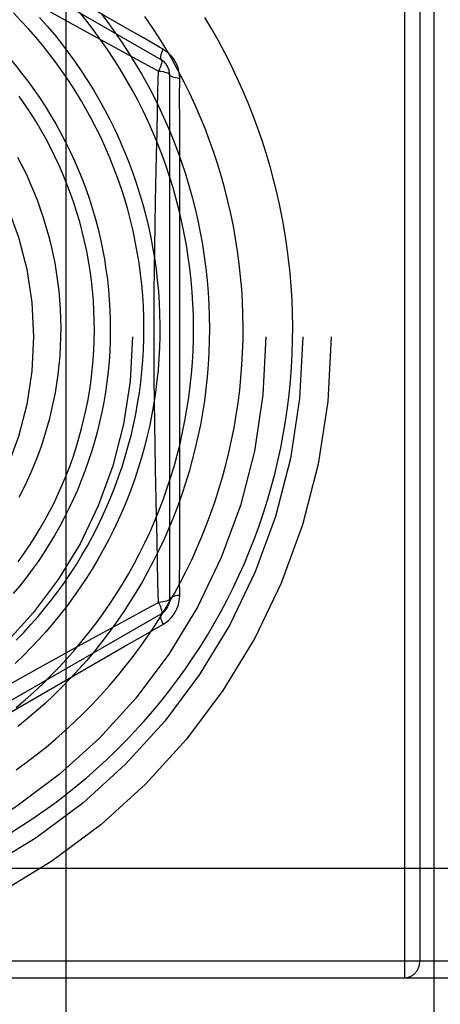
# Model space of a CAD drawing. Header units: inches. Extents: x 0 to 227, y 0 to 147.
# Tile 51 of 247: x 75.909 to 76.157, y 18.018 to 18.597. Entities that reach past the tile are written whole.
import ezdxf

# ---------------------------------------------------------------- set-up
doc = ezdxf.new("R2010")
doc.units = ezdxf.units.IN
doc.header["$LTSCALE"] = 12.466667
doc.header["$MEASUREMENT"] = 0
doc.linetypes.add('HIDDEN', pattern=[0.2, 0.1, -0.1])
doc.layers.add('DEFAULT_2', color=8, linetype='HIDDEN')

msp = doc.modelspace()

# ---------------------------------------------------------------- linework, layer by layer
at = {"layer": 'DEFAULT_2', "color": 8, "linetype": 'HIDDEN'}
for p, q in [((75.9363, 18.82267), (75.9363, 17.74767)), ((76.1528, 18.82267), (76.1528, 17.74767)), ((76.13553, 18.78817), (76.13553, 18.03317)), ((76.14452, 18.77817), (76.14452, 18.04317)), ((75.99229, 18.57378), (75.72479, 18.72822)), ((75.97083, 18.59302), (75.92139, 18.62156)), ((75.94647, 18.59128), (75.92616, 18.60245)), ((75.99729, 18.56511), (75.99729, 18.25623)), ((76.00323, 18.27826), (76.00323, 18.38075)), ((75.98667, 18.25198), (75.99072, 18.25415)), ((75.72479, 18.09313), (75.99229, 18.24757)), ((75.94528, 18.22941), (75.98667, 18.25198)), ((75.86298, 18.16607), (75.97064, 18.22821)), ((75.92458, 18.21803), (75.94528, 18.22941)), ((75.91087, 18.21043), (75.92458, 18.21803)), ((75.89727, 18.20284), (75.91087, 18.21043)), ((50.18854, 18.09767), (101.25104, 18.09767)), ((75.1744, 18.04317), (76.40979, 18.04317)), ((75.1744, 18.03317), (76.39979, 18.03317))]:
    msp.add_line(p, q, dxfattribs=at)
for points in [[(75.87634, 18.60128), (75.88095, 18.59724), (75.88546, 18.59309), (75.88987, 18.58883), (75.89416, 18.58447), (75.89834, 18.58), (75.90241, 18.57543), (75.90637, 18.57076), (75.9102, 18.566), (75.91392, 18.56114), (75.91741, 18.55633)], [(75.90701, 18.23195), (75.91141, 18.23651), (75.9157, 18.24117), (75.91988, 18.24595), (75.92394, 18.25082), (75.92788, 18.2558), (75.9317, 18.26087), (75.93539, 18.26603), (75.93896, 18.27129), (75.9424, 18.27663), (75.94571, 18.28206), (75.94889, 18.28757), (75.95193, 18.29316), (75.95484, 18.29882), (75.95761, 18.30455), (75.96023, 18.31035), (75.96272, 18.31621), (75.96506, 18.32214), (75.96726, 18.32812), (75.96931, 18.33416), (75.97121, 18.34025), (75.97297, 18.34638), (75.97457, 18.35256), (75.97603, 18.35878), (75.97733, 18.36503), (75.97848, 18.37131), (75.97948, 18.37762), (75.98032, 18.38396), (75.98101, 18.39032), (75.98154, 18.39669), (75.98192, 18.40308), (75.98214, 18.40948), (75.9822, 18.41588), (75.98211, 18.42228), (75.98186, 18.42869), (75.98146, 18.43508), (75.9809, 18.44147), (75.98018, 18.44784), (75.97931, 18.4542), (75.97828, 18.46053), (75.9771, 18.46684), (75.97576, 18.47313), (75.97427, 18.47937), (75.97263, 18.48559), (75.97084, 18.49176), (75.9689, 18.49789), (75.96681, 18.50397), (75.96456, 18.51), (75.96218, 18.51598), (75.95964, 18.5219), (75.95697, 18.52775), (75.95414, 18.53355), (75.95118, 18.53927), (75.94808, 18.54492), (75.94484, 18.5505), (75.94147, 18.55599), (75.93796, 18.56141), (75.93432, 18.56674), (75.93055, 18.57198), (75.92665, 18.57713), (75.92263, 18.58219), (75.91848, 18.58714), (75.91421, 18.592), (75.90983, 18.59675), (75.90533, 18.6014)], [(75.95685, 18.58541), (75.95284, 18.5909), (75.94858, 18.59645), (75.94418, 18.60191)], [(75.95676, 18.60118), (75.9611, 18.59547), (75.96531, 18.58966), (75.96937, 18.58376), (75.97329, 18.57776), (75.97707, 18.57167), (75.98071, 18.5655), (75.98419, 18.55925), (75.98753, 18.55292), (75.99071, 18.54651), (75.99375, 18.54003), (75.99662, 18.53348), (75.99934, 18.52687), (76.00191, 18.52019), (76.00431, 18.51346), (76.00656, 18.50668), (76.00864, 18.49985), (76.01056, 18.49297), (76.01232, 18.48605), (76.01391, 18.47909), (76.01533, 18.4721), (76.0166, 18.46508), (76.01769, 18.45804), (76.01862, 18.45097), (76.01938, 18.44388), (76.01997, 18.43678), (76.02039, 18.42967), (76.02065, 18.42255), (76.02074, 18.41543), (76.02065, 18.40832)], [(75.90355, 18.11842), (75.91023, 18.12261), (75.91682, 18.12694), (75.92331, 18.13143), (75.9297, 18.13607), (75.93598, 18.14085), (75.94216, 18.14578), (75.94822, 18.15084), (75.95416, 18.15605), (75.95999, 18.16139), (75.96569, 18.16686), (75.97127, 18.17246), (75.97672, 18.17819), (75.98203, 18.18405), (75.98722, 18.19002), (75.99227, 18.19612), (75.99718, 18.20232), (76.00194, 18.20865), (76.00657, 18.21507), (76.01104, 18.22161), (76.01537, 18.22825), (76.01954, 18.23498), (76.02356, 18.24181), (76.02743, 18.24873), (76.03114, 18.25574), (76.03468, 18.26284), (76.03807, 18.27001), (76.04129, 18.27726), (76.04435, 18.28459), (76.04724, 18.29198), (76.04996, 18.29944), (76.05251, 18.30696), (76.05489, 18.31454), (76.05709, 18.32217), (76.05912, 18.32986), (76.06098, 18.33759), (76.06266, 18.34536), (76.06416, 18.35317), (76.06549, 18.36101), (76.06663, 18.36888), (76.0676, 18.37678), (76.06839, 18.38471), (76.06899, 18.39264), (76.06942, 18.4006), (76.06967, 18.40856), (76.06973, 18.41653), (76.06961, 18.42449), (76.06931, 18.43246), (76.06883, 18.44042), (76.06817, 18.44836), (76.06732, 18.4563), (76.0663, 18.46421), (76.0651, 18.4721), (76.06371, 18.47996), (76.06215, 18.48779), (76.06041, 18.49558), (76.05849, 18.50333), (76.0564, 18.51104), (76.05413, 18.51871), (76.05169, 18.52632), (76.04907, 18.53387), (76.04628, 18.54136), (76.04332, 18.5488), (76.0402, 18.55616), (76.0369, 18.56345), (76.03344, 18.57067), (76.02982, 18.5778), (76.02603, 18.58486), (76.02208, 18.59183), (76.01798, 18.59871)], [(75.90698, 18.15562), (75.91295, 18.15998), (75.91882, 18.16447), (75.92458, 18.1691), (75.93024, 18.17386), (75.93578, 18.17876), (75.94121, 18.18379), (75.94652, 18.18894), (75.95171, 18.19421), (75.95678, 18.19961), (75.96172, 18.20513), (75.96653, 18.21076), (75.97122, 18.2165), (75.97576, 18.22235), (75.98017, 18.22831), (75.98444, 18.23437), (75.98857, 18.24053), (75.99256, 18.24679), (75.9964, 18.25314), (76.00009, 18.25958), (76.00363, 18.2661), (76.00702, 18.27271), (76.01026, 18.2794), (76.01334, 18.28616), (76.01626, 18.29299), (76.01902, 18.29989), (76.02163, 18.30686), (76.02407, 18.31388), (76.02634, 18.32097), (76.02845, 18.3281), (76.0304, 18.33529), (76.03217, 18.34252), (76.03378, 18.34979), (76.03522, 18.3571), (76.03649, 18.36444), (76.03759, 18.37181), (76.03851, 18.37921), (76.03927, 18.38662), (76.03985, 18.39406), (76.04026, 18.40151), (76.04049, 18.40897), (76.04055, 18.41643), (76.04044, 18.4239), (76.04015, 18.43136), (76.03969, 18.43881), (76.03906, 18.44626), (76.03825, 18.45369), (76.03727, 18.4611), (76.03612, 18.46849), (76.0348, 18.47585), (76.0333, 18.48318), (76.03163, 18.49047), (76.0298, 18.49773), (76.0278, 18.50494), (76.02562, 18.51211), (76.02329, 18.51923), (76.02078, 18.52629), (76.01811, 18.53329), (76.01528, 18.54023), (76.01229, 18.54711), (76.00914, 18.55391), (76.00583, 18.56064), (76.00237, 18.5673), (75.99875, 18.57387), (75.99497, 18.58036), (75.99105, 18.58677), (75.98698, 18.59308), (75.98276, 18.59929)], [(75.92079, 18.59868), (75.9252, 18.59369), (75.92948, 18.58859), (75.93363, 18.5834), (75.93766, 18.57811), (75.94155, 18.57272), (75.94532, 18.56724), (75.94895, 18.56168), (75.95244, 18.55603), (75.95579, 18.5503), (75.959, 18.54449), (75.96207, 18.53861), (75.965, 18.53266), (75.96778, 18.52664), (75.97041, 18.52055), (75.97289, 18.51441), (75.97523, 18.50821), (75.97741, 18.50195), (75.97944, 18.49565), (75.98131, 18.4893), (75.98303, 18.48291), (75.98459, 18.47649), (75.986, 18.47003), (75.98725, 18.46354), (75.98834, 18.45702), (75.98928, 18.45048), (75.99005, 18.44392), (75.99067, 18.43734), (75.99112, 18.43076), (75.99142, 18.42417), (75.99155, 18.41757), (75.99152, 18.41098), (75.99134, 18.40439)], [(75.99073, 18.56719), (75.9867, 18.56935), (75.94647, 18.59128)], [(75.99332, 18.58004), (75.98188, 18.58667), (75.97083, 18.59302)], [(75.90705, 18.19245), (75.91227, 18.1969), (75.91739, 18.20147), (75.9224, 18.20616), (75.92729, 18.21097), (75.93207, 18.2159), (75.93674, 18.22094), (75.94128, 18.22609), (75.94571, 18.23135), (75.95, 18.23672), (75.95417, 18.24219), (75.95821, 18.24776), (75.96211, 18.25342), (75.96588, 18.25918), (75.96952, 18.26503), (75.97301, 18.27096), (75.97636, 18.27698), (75.97957, 18.28307), (75.98264, 18.28925), (75.98555, 18.29549), (75.98832, 18.30181), (75.99094, 18.30819), (75.99341, 18.31464), (75.99572, 18.32114), (75.99788, 18.3277), (75.99988, 18.33431), (76.00172, 18.34096), (76.00341, 18.34766), (76.00494, 18.35441), (76.0063, 18.36118), (76.00751, 18.36799), (76.00855, 18.37483), (76.00943, 18.3817), (76.01015, 18.38858), (76.0107, 18.39548), (76.01109, 18.4024), (76.01132, 18.40932), (76.01138, 18.41625), (76.01127, 18.42318), (76.011, 18.43011), (76.01057, 18.43703), (76.00997, 18.44394), (76.00921, 18.45084), (76.00828, 18.45772), (76.00719, 18.46458), (76.00594, 18.47141), (76.00452, 18.47821), (76.00294, 18.48498), (76.00121, 18.49171), (75.99931, 18.4984), (75.99725, 18.50504), (75.99504, 18.51164), (75.99267, 18.51818), (75.99014, 18.52467), (75.98746, 18.53109), (75.98463, 18.53746), (75.98165, 18.54375), (75.97852, 18.54998), (75.97523, 18.55613), (75.97181, 18.5622), (75.96824, 18.56819), (75.96453, 18.5741), (75.96067, 18.57992), (75.95685, 18.58541)], [(75.99337, 18.58001), (75.99287, 18.57883), (75.99247, 18.57772), (75.99217, 18.57671), (75.99197, 18.57582), (75.99188, 18.57507), (75.99191, 18.57447), (75.99204, 18.57404), (75.99229, 18.57378)], [(76.00323, 18.56293), (76.00311, 18.56504), (76.00278, 18.56709), (76.00225, 18.56907), (76.00151, 18.57098), (76.00059, 18.57279), (75.99948, 18.5745), (75.9982, 18.57609), (75.99675, 18.57755), (75.99512, 18.57886), (75.99332, 18.58004)], [(75.99229, 18.57378), (75.99252, 18.57351), (75.99262, 18.57306), (75.99261, 18.57242), (75.99247, 18.57162), (75.99221, 18.57066), (75.99184, 18.56958), (75.99137, 18.5684), (75.99081, 18.56714)], [(75.989, 18.49046), (75.98957, 18.51768), (75.98991, 18.53108), (75.9902, 18.54399), (75.99043, 18.55599), (75.99073, 18.56719)], [(75.99081, 18.56714), (75.99218, 18.56702), (75.99344, 18.56682), (75.99456, 18.5666), (75.99551, 18.56635), (75.99628, 18.56607), (75.99683, 18.56576), (75.99718, 18.56543), (75.99729, 18.56511)], [(75.99729, 18.56511), (75.99739, 18.56477), (75.9977, 18.56444), (75.99821, 18.56411), (75.9989, 18.56381), (75.99977, 18.56354), (76.0008, 18.5633), (76.00196, 18.56309), (76.00323, 18.56293)], [(76.00322, 18.52543), (76.00323, 18.53871), (76.00317, 18.55122), (76.00323, 18.56293)], [(75.91741, 18.55633), (75.92073, 18.55152), (75.92407, 18.54642), (75.92728, 18.54124), (75.93036, 18.53599), (75.93331, 18.53067), (75.93612, 18.52527), (75.9388, 18.51981), (75.94134, 18.51428), (75.94374, 18.5087), (75.946, 18.50306), (75.94812, 18.49737), (75.9501, 18.49162), (75.95193, 18.48584), (75.95362, 18.48001), (75.95516, 18.47414), (75.95655, 18.46824), (75.9578, 18.46231), (75.95889, 18.45635), (75.95984, 18.45037), (75.96064, 18.44437), (75.96129, 18.43835), (75.96179, 18.43232), (75.96214, 18.42628), (75.96233, 18.42024), (75.96238, 18.41419), (75.96228, 18.40815), (75.96202, 18.40212), (75.96162, 18.39609), (75.96107, 18.39008), (75.96036, 18.38409), (75.95951, 18.37812), (75.95851, 18.37218), (75.95737, 18.36626), (75.95607, 18.36037), (75.95463, 18.35453), (75.95305, 18.34872), (75.95132, 18.34295), (75.94945, 18.33724), (75.94743, 18.33157), (75.94528, 18.32596), (75.94299, 18.3204), (75.94056, 18.31491), (75.938, 18.30948), (75.9353, 18.30411), (75.93247, 18.29882), (75.92951, 18.2936), (75.92643, 18.28846), (75.92321, 18.2834), (75.91987, 18.27843), (75.91641, 18.27354), (75.91283, 18.26874), (75.90913, 18.26403), (75.90532, 18.25942)], [(75.90821, 18.27818), (75.91159, 18.2829), (75.91485, 18.28771), (75.91798, 18.29261), (75.921, 18.29758), (75.92388, 18.30263), (75.92665, 18.30775), (75.92928, 18.31294), (75.93178, 18.3182), (75.93415, 18.32353), (75.93638, 18.32891), (75.93848, 18.33435), (75.94045, 18.33984), (75.94227, 18.34538), (75.94396, 18.35097), (75.9455, 18.3566), (75.9469, 18.36227), (75.94816, 18.36798), (75.94928, 18.37372), (75.95025, 18.37948), (75.95108, 18.38527), (75.95176, 18.39109), (75.9523, 18.39692), (75.95269, 18.40276), (75.95293, 18.40861), (75.95302, 18.41447), (75.95297, 18.42034), (75.95277, 18.4262), (75.95242, 18.43206), (75.95193, 18.43791), (75.95129, 18.44374), (75.9505, 18.44956), (75.94957, 18.45537), (75.94849, 18.46114), (75.94726, 18.4669), (75.94589, 18.47262), (75.94438, 18.4783), (75.94272, 18.48395), (75.94092, 18.48956), (75.93898, 18.49513), (75.9369, 18.50064), (75.93468, 18.5061), (75.93233, 18.51151), (75.92984, 18.51686), (75.92721, 18.52215), (75.92446, 18.52737), (75.92157, 18.53252), (75.91855, 18.5376), (75.9154, 18.54261), (75.91213, 18.54753), (75.90873, 18.55238)], [(76.00323, 18.41067), (76.00326, 18.42858), (76.00323, 18.44605), (76.00325, 18.46338), (76.00323, 18.48021), (76.00322, 18.52543)], [(75.90784, 18.51644), (75.91038, 18.51152), (75.9128, 18.50655), (75.91509, 18.50152), (75.91724, 18.49643), (75.91927, 18.49129), (75.92116, 18.4861), (75.92292, 18.48087), (75.92454, 18.4756), (75.92602, 18.47029), (75.92737, 18.46494), (75.92858, 18.45956), (75.92965, 18.45416), (75.93058, 18.44874), (75.93137, 18.44329), (75.93202, 18.43783), (75.93253, 18.43235), (75.9329, 18.42687), (75.93312, 18.42138), (75.93321, 18.41589), (75.93315, 18.4104), (75.93296, 18.40492), (75.93262, 18.39944), (75.93214, 18.39398), (75.93152, 18.38853), (75.93076, 18.38311), (75.92987, 18.37771), (75.92883, 18.37233), (75.92766, 18.36699), (75.92635, 18.36168), (75.9249, 18.35641), (75.92332, 18.35118), (75.92161, 18.34599), (75.91976, 18.34085), (75.91778, 18.33577), (75.91568, 18.33074), (75.91344, 18.32576), (75.91108, 18.32085), (75.9086, 18.316)], [(75.98953, 18.30536), (75.98896, 18.33285), (75.98873, 18.34636), (75.98854, 18.35969), (75.98838, 18.37282), (75.98828, 18.38578), (75.98821, 18.39861), (75.98819, 18.41138), (75.98822, 18.42417), (75.98829, 18.43706), (75.9884, 18.45016), (75.98856, 18.46342), (75.98877, 18.47688), (75.989, 18.49046)], [(76.00323, 18.38075), (76.00325, 18.39556), (76.00323, 18.41067)], [(75.99134, 18.40439), (75.99099, 18.39781), (75.99049, 18.39124), (75.98983, 18.38469), (75.989, 18.37815), (75.98802, 18.37165), (75.98689, 18.36517), (75.98559, 18.35872), (75.98414, 18.3523), (75.98254, 18.34593), (75.98078, 18.3396), (75.97887, 18.33331), (75.97681, 18.32707), (75.97459, 18.32089), (75.97223, 18.31477), (75.96972, 18.30871), (75.96707, 18.30271), (75.96427, 18.29678), (75.96133, 18.29092), (75.95824, 18.28514), (75.95502, 18.27943), (75.95166, 18.27381), (75.94817, 18.26827), (75.94455, 18.26282), (75.94079, 18.25747), (75.93691, 18.2522), (75.9329, 18.24704), (75.92877, 18.24197), (75.92452, 18.23701), (75.92015, 18.23215), (75.91566, 18.22741), (75.91106, 18.22278), (75.90635, 18.21826)], [(76.02065, 18.40832), (76.0204, 18.40121), (76.01999, 18.39411), (76.0194, 18.38702), (76.01865, 18.37995), (76.01773, 18.3729), (76.01664, 18.36588), (76.01539, 18.35889), (76.01398, 18.35193), (76.0124, 18.34501), (76.01065, 18.33812), (76.00875, 18.33129), (76.00668, 18.3245), (76.00446, 18.31777), (76.00207, 18.31109), (75.99953, 18.30447), (75.99684, 18.29792), (75.99399, 18.29143), (75.99099, 18.28502), (75.98784, 18.27868), (75.98454, 18.27242), (75.98109, 18.26624), (75.9775, 18.26014), (75.97377, 18.25413), (75.96989, 18.24822), (75.96588, 18.2424), (75.96174, 18.23668), (75.95746, 18.23106), (75.95304, 18.22554), (75.9485, 18.22013), (75.94384, 18.21484), (75.93905, 18.20965), (75.93414, 18.20459), (75.92912, 18.19964), (75.92398, 18.19481), (75.91872, 18.19011), (75.91336, 18.18554), (75.9079, 18.18109)], [(75.99072, 18.25415), (75.99041, 18.26573), (75.99018, 18.27814), (75.98989, 18.29154), (75.98953, 18.30536)], [(76.00322, 18.25841), (76.00319, 18.26807), (76.00323, 18.27826)], [(75.99729, 18.25623), (75.99718, 18.25591), (75.99683, 18.25559), (75.99628, 18.25528), (75.99551, 18.255), (75.99456, 18.25474), (75.99344, 18.25452), (75.99218, 18.25434), (75.99081, 18.2542)], [(75.99081, 18.2542), (75.99138, 18.25295), (75.99184, 18.25176), (75.99221, 18.25068), (75.99247, 18.24973), (75.99261, 18.24893), (75.99262, 18.24829), (75.9925, 18.24783), (75.99229, 18.24757)], [(75.99328, 18.24127), (75.9951, 18.24247), (75.99675, 18.2438), (75.9982, 18.24526), (75.99948, 18.24685), (76.00059, 18.24856), (76.00151, 18.25037), (76.00225, 18.25227), (76.00278, 18.25426), (76.00311, 18.25631), (76.00322, 18.25841)], [(76.00323, 18.25841), (76.00196, 18.25825), (76.0008, 18.25805), (75.99977, 18.25781), (75.9989, 18.25753), (75.99821, 18.25723), (75.9977, 18.25691), (75.99739, 18.25658), (75.99729, 18.25623)], [(75.99229, 18.24757), (75.99204, 18.24731), (75.99191, 18.24688), (75.99188, 18.24628), (75.99197, 18.24552), (75.99217, 18.24463), (75.99247, 18.24363), (75.99287, 18.24252), (75.99337, 18.24134)], [(75.97064, 18.22821), (75.98176, 18.2346), (75.99328, 18.24127)], [(76.13553, 18.03317), (76.136, 18.03319), (76.13647, 18.03323), (76.13694, 18.0333), (76.1374, 18.03339), (76.13786, 18.03351), (76.13831, 18.03366), (76.13875, 18.03384), (76.13919, 18.03404), (76.13961, 18.03426), (76.14003, 18.03451), (76.14043, 18.03479), (76.14082, 18.03508), (76.14119, 18.0354), (76.14155, 18.03574), (76.14189, 18.0361), (76.14221, 18.03648), (76.14252, 18.03688), (76.14281, 18.0373), (76.14307, 18.03773), (76.14332, 18.03817), (76.14354, 18.03863), (76.14375, 18.03911), (76.14393, 18.03959), (76.14408, 18.04008), (76.14422, 18.04059), (76.14433, 18.04109), (76.14441, 18.04161), (76.14448, 18.04213), (76.14451, 18.04265), (76.14452, 18.04317)]]:
    msp.add_lwpolyline(points, dxfattribs=at)
for radius in [0.3725, 0.35584, 0.33414, 0.25562, 0.1975]:
    msp.add_circle((75.71979, 18.41067), radius, dxfattribs=at)
for centre, start, end in [((75.98729, 18.56511), 0, 60), ((75.98729, 18.25623), 300, 360)]:
    msp.add_arc(centre, 0.01, start, end, dxfattribs=at)

doc.saveas('drawing.dxf')
